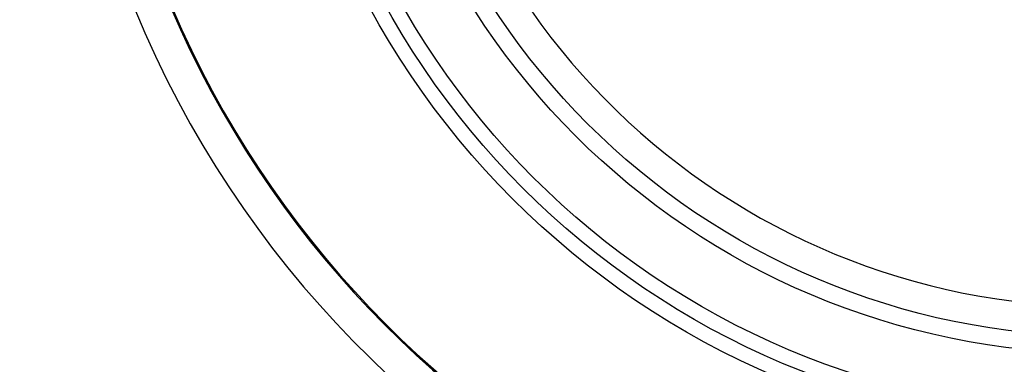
# Model space of a CAD drawing. Header units: millimetres. Extents: x 570 to 981, y 326 to 757.
# Tile 43 of 71: x 618 to 652, y 647 to 658. Entities that reach past the tile are written whole.
import ezdxf

# ---------------------------------------------------------------- set-up
doc = ezdxf.new("R2010")
doc.units = ezdxf.units.MM

msp = doc.modelspace()

# ---------------------------------------------------------------- linework, layer by layer
at = {"color": 7, "linetype": 'Continuous', "lineweight": 25}
for radius in [85, 84, 82.5, 28, 27.5, 27, 25, 24.425]:
    msp.add_circle((654.802, 671.901), radius, dxfattribs=at)
at = {"color": 8, "linetype": 'Continuous', "lineweight": 25}
for radius, start, end in [(35.179, 200.994, 14.0423), (23.425, 181.8008, 358.1992), (34.04, 203.1519, 283.9243)]:
    msp.add_arc((654.802, 671.901), radius, start, end, dxfattribs=at)
at = {"color": 7, "linetype": 'Continuous', "lineweight": 25}
msp.add_arc((654.802, 671.901), 34, 203.1557, 283.9147, dxfattribs=at)

doc.saveas('drawing.dxf')
